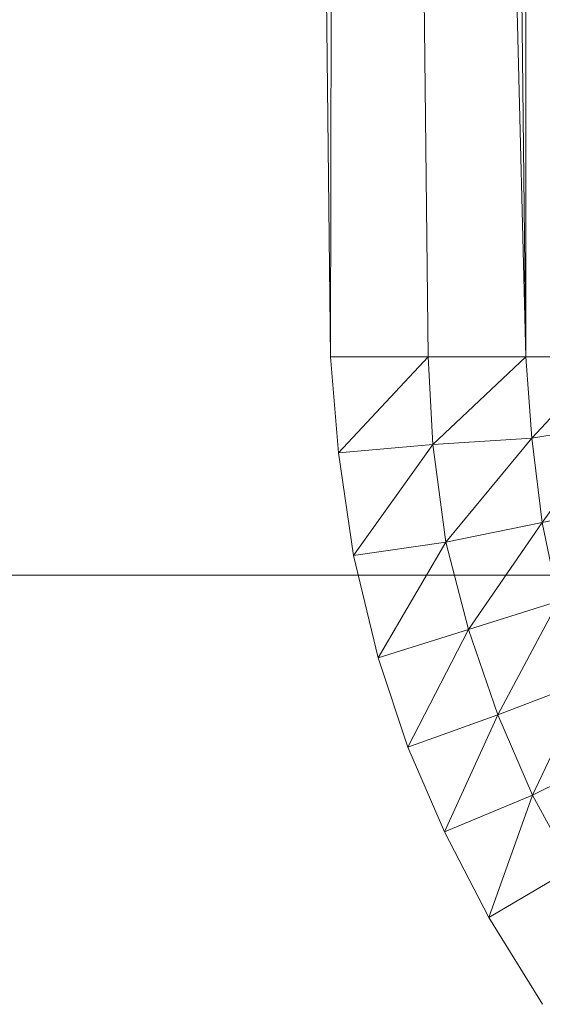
# Model space of a CAD drawing. Header units: metres. Extents: x 391.1 to 427.5, y 12.7 to 29.9.
# Tile 10 of 252: x 408.3589 to 408.3806, y 14.2594 to 14.3001. Entities that reach past the tile are written whole.
import ezdxf

# ---------------------------------------------------------------- set-up
doc = ezdxf.new("R2010")
doc.units = ezdxf.units.M
doc.layers.add('02_MOBILIARIO', color=7, linetype='Continuous', lineweight=18)
doc.layers.add('M-HVAC-DUCT-OTLN', color=7, linetype='Continuous', lineweight=18)

# ---------------------------------------------------------------- blocks, each defined once
blk = doc.blocks.new('Family - Plats de dutxa PS-1-153583-01_CLI_AIRE_PS1')
at = {"layer": '02_MOBILIARIO', "color": 253, "true_color": 0xaaaaaa}
for p, q in [((0.068368, 0.105823), (0.064997, 0.400261)), ((0.068368, 0.105823), (0.064997, 0.400261)), ((0.069042, 0.400261), (0.068368, 0.105823)), ((0.068368, 0.105823), (0.069042, 0.400261)), ((0.069042, 0.400261), (0.076458, 0.105823)), ((0.069042, 0.400261), (0.072413, 0.105823)), ((0.076458, 0.105823), (0.069042, 0.400261)), ((0.069042, 0.400261), (0.072413, 0.105823)), ((0.076458, 0.105823), (0.073087, 0.400261)), ((0.076458, 0.105823), (0.073087, 0.400261)), ((0.076458, 0.400261), (0.076458, 0.105823)), ((0.076458, 0.105823), (0.076458, 0.400261)), ((0.068703, 0.101849), (0.068368, 0.105823)), ((0.072413, 0.105823), (0.068368, 0.105823)), ((0.068703, 0.101849), (0.068368, 0.105823)), ((0.068368, 0.105823), (0.072413, 0.105823)), ((0.072413, 0.105823), (0.068703, 0.101849)), ((0.068703, 0.101849), (0.072413, 0.105823)), ((0.076458, 0.105823), (0.072413, 0.105823)), ((0.072413, 0.105823), (0.072599, 0.102191)), ((0.072599, 0.102191), (0.072413, 0.105823)), ((0.072413, 0.105823), (0.076458, 0.105823)), ((0.076458, 0.105823), (0.072599, 0.102191)), ((0.072599, 0.102191), (0.076458, 0.105823)), ((0.079828, 0.105823), (0.076458, 0.105823)), ((0.076699, 0.102465), (0.076458, 0.105823)), ((0.076458, 0.105823), (0.079828, 0.105823)), ((0.076458, 0.105823), (0.076699, 0.102465)), ((0.079828, 0.105823), (0.076699, 0.102465)), ((0.076699, 0.102465), (0.079828, 0.105823)), ((0.076699, 0.102465), (0.080021, 0.10301)), ((0.080021, 0.10301), (0.076699, 0.102465)), ((0.080021, 0.10301), (0.077134, 0.098965)), ((0.077134, 0.098965), (0.080021, 0.10301)), ((0.072599, 0.102191), (0.076699, 0.102465)), ((0.076699, 0.102465), (0.072599, 0.102191)), ((0.076699, 0.102465), (0.073146, 0.098155)), ((0.073146, 0.098155), (0.076699, 0.102465)), ((0.077134, 0.098965), (0.076699, 0.102465)), ((0.076699, 0.102465), (0.077134, 0.098965)), ((0.068703, 0.101849), (0.072599, 0.102191)), ((0.072599, 0.102191), (0.068703, 0.101849)), ((0.072599, 0.102191), (0.069318, 0.097608)), ((0.069318, 0.097608), (0.072599, 0.102191)), ((0.072599, 0.102191), (0.073146, 0.098155)), ((0.073146, 0.098155), (0.072599, 0.102191)), ((0.069318, 0.097608), (0.068703, 0.101849)), ((0.069318, 0.097608), (0.068703, 0.101849)), ((0.077134, 0.098965), (0.080472, 0.099645)), ((0.080472, 0.099645), (0.077134, 0.098965)), ((0.073146, 0.098155), (0.077134, 0.098965)), ((0.077134, 0.098965), (0.073146, 0.098155)), ((0.077134, 0.098965), (0.074078, 0.094546)), ((0.074078, 0.094546), (0.077134, 0.098965)), ((0.077806, 0.09571), (0.077134, 0.098965)), ((0.077134, 0.098965), (0.077806, 0.09571)), ((0.069318, 0.097608), (0.073146, 0.098155)), ((0.073146, 0.098155), (0.069318, 0.097608)), ((0.073146, 0.098155), (0.070343, 0.093366)), ((0.070343, 0.093366), (0.073146, 0.098155)), ((0.073146, 0.098155), (0.074078, 0.094546)), ((0.074078, 0.094546), (0.073146, 0.098155)), ((0.069318, 0.097608), (0.070343, 0.093366)), ((0.070343, 0.093366), (0.069318, 0.097608)), ((0.077806, 0.09571), (0.074078, 0.094546)), ((0.074078, 0.094546), (0.077806, 0.09571)), ((0.077806, 0.09571), (0.0753, 0.09101)), ((0.0753, 0.09101), (0.077806, 0.09571)), ((0.070343, 0.093366), (0.074078, 0.094546)), ((0.074078, 0.094546), (0.070343, 0.093366)), ((0.074078, 0.094546), (0.071574, 0.089672)), ((0.071574, 0.089672), (0.074078, 0.094546)), ((0.074078, 0.094546), (0.0753, 0.09101)), ((0.0753, 0.09101), (0.074078, 0.094546)), ((0.070343, 0.093366), (0.071574, 0.089672)), ((0.071574, 0.089672), (0.070343, 0.093366)), ((0.0753, 0.09101), (0.078968, 0.092404)), ((0.078968, 0.092404), (0.0753, 0.09101)), ((0.078968, 0.092404), (0.076727, 0.087679)), ((0.076727, 0.087679), (0.078968, 0.092404)), ((0.071574, 0.089672), (0.0753, 0.09101)), ((0.0753, 0.09101), (0.071574, 0.089672)), ((0.0753, 0.09101), (0.073086, 0.08616)), ((0.073086, 0.08616), (0.0753, 0.09101)), ((0.076727, 0.087679), (0.0753, 0.09101)), ((0.0753, 0.09101), (0.076727, 0.087679)), ((0.071574, 0.089672), (0.073086, 0.08616)), ((0.073086, 0.08616), (0.071574, 0.089672)), ((0.080239, 0.089447), (0.076727, 0.087679)), ((0.076727, 0.087679), (0.080239, 0.089447)), ((0.076727, 0.087679), (0.073086, 0.08616)), ((0.073086, 0.08616), (0.076727, 0.087679)), ((0.076727, 0.087679), (0.074923, 0.082626)), ((0.074923, 0.082626), (0.076727, 0.087679)), ((0.076727, 0.087679), (0.07838, 0.084651)), ((0.07838, 0.084651), (0.076727, 0.087679)), ((0.073086, 0.08616), (0.074923, 0.082626)), ((0.074923, 0.082626), (0.073086, 0.08616)), ((0.074923, 0.082626), (0.07838, 0.084651)), ((0.07838, 0.084651), (0.074923, 0.082626)), ((0.074923, 0.082626), (0.077141, 0.079026)), ((0.077141, 0.079026), (0.074923, 0.082626))]:
    blk.add_line(p, q, dxfattribs=at)
blk = doc.blocks.new('LONDR55-XX_ZZ-ARQ-CAA-M3D-Londres55_ifc-1-01_CLI_AIRE_PS1')
at = {"layer": '02_MOBILIARIO', "color": 253, "lineweight": 18, "true_color": 0xaaaaaa}
blk.add_blockref('Family - Plats de dutxa PS-1-153583-01_CLI_AIRE_PS1', (408.303442, 14.180351), dxfattribs=at)

msp = doc.modelspace()

# ---------------------------------------------------------------- linework, layer by layer
at = {"layer": 'M-HVAC-DUCT-OTLN', "color": 92, "true_color": 0x00c800}
msp.add_line((408.051487, 14.277138), (417.530424, 14.277138), dxfattribs=at)

# ---------------------------------------------------------------- block references
at = {"lineweight": 5}
msp.add_blockref('LONDR55-XX_ZZ-ARQ-CAA-M3D-Londres55_ifc-1-01_CLI_AIRE_PS1', (0, 0), dxfattribs=at)

doc.saveas('drawing.dxf')
